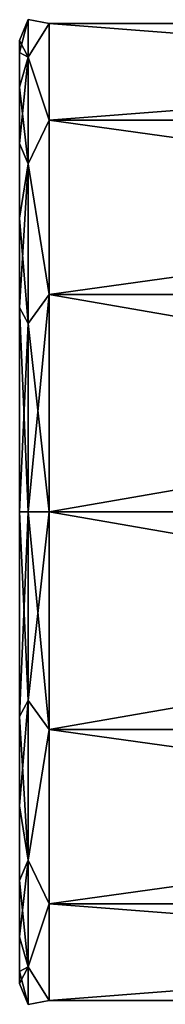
# Model space of a CAD drawing. Header units: millimetres. Extents: x -125 to 171, y -35 to 1363.
# Tile 57 of 256: x -42.7 to -40.23, y 61.65 to 78.35. Entities that reach past the tile are written whole.
import ezdxf

# ---------------------------------------------------------------- set-up
doc = ezdxf.new("R2010")
doc.units = ezdxf.units.MM
doc.header["$LTSCALE"] = 65.185185
for name, color, linetype in [('1321', 7, 'CONTINUOUS'), ('1323', 7, 'CONTINUOUS'), ('1324', 7, 'CONTINUOUS'), ('1330', 7, 'CONTINUOUS'), ('1331', 7, 'CONTINUOUS')]:
    doc.layers.add(name, color=color, linetype=linetype)

msp = doc.modelspace()

# ---------------------------------------------------------------- linework, layer by layer
at = {"layer": '1321', "linetype": 'CONTINUOUS'}
for points in [[(-20.9, 78.287, -1.891), (-20.9, 76.646, -5.3), (-42.2, 78.287, -1.891), (-20.9, 78.287, -1.891)], [(-42.2, 78.287, -1.891), (-20.9, 76.646, -5.3), (-42.2, 76.646, -5.3), (-42.2, 78.287, -1.891)], [(-20.9, 78.287, 1.891), (-20.9, 78.287, -1.891), (-42.2, 78.287, 1.891), (-20.9, 78.287, 1.891)], [(-42.2, 78.287, 1.891), (-20.9, 78.287, -1.891), (-42.2, 78.287, -1.891), (-42.2, 78.287, 1.891)], [(-20.9, 76.646, 5.3), (-20.9, 78.287, 1.891), (-42.2, 76.646, 5.3), (-20.9, 76.646, 5.3)], [(-42.2, 76.646, 5.3), (-20.9, 78.287, 1.891), (-42.2, 78.287, 1.891), (-42.2, 76.646, 5.3)], [(-20.9, 76.646, -5.3), (-20.9, 73.688, -7.658), (-42.2, 76.646, -5.3), (-20.9, 76.646, -5.3)], [(-42.2, 76.646, -5.3), (-20.9, 73.688, -7.658), (-42.2, 73.688, -7.658), (-42.2, 76.646, -5.3)], [(-20.9, 73.688, 7.658), (-20.9, 76.646, 5.3), (-42.2, 73.688, 7.658), (-20.9, 73.688, 7.658)], [(-42.2, 73.688, 7.658), (-20.9, 76.646, 5.3), (-42.2, 76.646, 5.3), (-42.2, 73.688, 7.658)], [(-20.9, 70, -8.5), (-42.2, 70, -8.5), (-42.2, 73.688, -7.658), (-20.9, 70, -8.5)], [(-20.9, 73.688, -7.658), (-20.9, 70, -8.5), (-42.2, 73.688, -7.658), (-20.9, 73.688, -7.658)], [(-20.9, 70, 8.5), (-20.9, 73.688, 7.658), (-42.2, 70, 8.5), (-20.9, 70, 8.5)], [(-42.2, 70, 8.5), (-20.9, 73.688, 7.658), (-42.2, 73.688, 7.658), (-42.2, 70, 8.5)]]:
    msp.add_3dface(points, dxfattribs=at)
at = {"layer": '1323', "linetype": 'CONTINUOUS'}
for points in [[(-42.7, 78, 0), (-42.7, 77.799, -1.781), (-42.7, 77.799, 1.781), (-42.7, 78, 0)], [(-42.7, 77.799, -1.781), (-42.7, 77.207, -3.472), (-42.7, 77.799, 1.781), (-42.7, 77.799, -1.781)], [(-42.7, 77.799, 1.781), (-42.7, 77.207, -3.472), (-42.7, 77.207, 3.472), (-42.7, 77.799, 1.781)], [(-42.7, 77.207, -3.472), (-42.7, 76.254, -4.989), (-42.7, 77.207, 3.472), (-42.7, 77.207, -3.472)], [(-42.7, 77.207, 3.472), (-42.7, 76.254, -4.989), (-42.7, 76.254, 4.989), (-42.7, 77.207, 3.472)], [(-42.7, 76.254, -4.989), (-42.7, 74.986, -6.256), (-42.7, 76.254, 4.989), (-42.7, 76.254, -4.989)], [(-42.7, 76.254, 4.989), (-42.7, 74.986, -6.256), (-42.7, 74.986, 6.256), (-42.7, 76.254, 4.989)], [(-42.7, 74.986, -6.256), (-42.7, 73.468, -7.209), (-42.7, 74.986, 6.256), (-42.7, 74.986, -6.256)], [(-42.7, 74.986, 6.256), (-42.7, 73.468, -7.209), (-42.7, 73.468, 7.209), (-42.7, 74.986, 6.256)], [(-42.7, 70, -8), (-42.7, 70, 8), (-42.7, 73.468, 7.209), (-42.7, 70, -8)], [(-42.7, 73.468, -7.209), (-42.7, 70, -8), (-42.7, 73.468, 7.209), (-42.7, 73.468, -7.209)], [(-42.7, 66.532, 7.209), (-42.7, 70, 8), (-42.7, 66.532, -7.209), (-42.7, 66.532, 7.209)], [(-42.7, 66.532, -7.209), (-42.7, 70, 8), (-42.7, 70, -8), (-42.7, 66.532, -7.209)], [(-42.7, 65.014, 6.256), (-42.7, 66.532, 7.209), (-42.7, 65.014, -6.256), (-42.7, 65.014, 6.256)], [(-42.7, 65.014, -6.256), (-42.7, 66.532, 7.209), (-42.7, 66.532, -7.209), (-42.7, 65.014, -6.256)], [(-42.7, 63.746, 4.989), (-42.7, 65.014, 6.256), (-42.7, 63.746, -4.989), (-42.7, 63.746, 4.989)], [(-42.7, 63.746, -4.989), (-42.7, 65.014, 6.256), (-42.7, 65.014, -6.256), (-42.7, 63.746, -4.989)], [(-42.7, 62.793, 3.472), (-42.7, 63.746, 4.989), (-42.7, 62.793, -3.472), (-42.7, 62.793, 3.472)], [(-42.7, 62.793, -3.472), (-42.7, 63.746, 4.989), (-42.7, 63.746, -4.989), (-42.7, 62.793, -3.472)], [(-42.7, 62.201, 1.781), (-42.7, 62.793, 3.472), (-42.7, 62.201, -1.781), (-42.7, 62.201, 1.781)], [(-42.7, 62.201, -1.781), (-42.7, 62.793, 3.472), (-42.7, 62.793, -3.472), (-42.7, 62.201, -1.781)], [(-42.7, 62, 0), (-42.7, 62.201, 1.781), (-42.7, 62.201, -1.781), (-42.7, 62, 0)]]:
    msp.add_3dface(points, dxfattribs=at)
at = {"layer": '1324', "linetype": 'CONTINUOUS'}
for points in [[(-42.2, 70, -8.5), (-20.9, 70, -8.5), (-20.9, 66.312, -7.658), (-42.2, 70, -8.5)], [(-42.2, 70, -8.5), (-20.9, 66.312, -7.658), (-42.2, 66.312, -7.658), (-42.2, 70, -8.5)], [(-20.9, 70, 8.5), (-42.2, 70, 8.5), (-42.2, 66.312, 7.658), (-20.9, 70, 8.5)], [(-20.9, 66.312, 7.658), (-20.9, 70, 8.5), (-42.2, 66.312, 7.658), (-20.9, 66.312, 7.658)], [(-20.9, 63.354, 5.3), (-20.9, 66.312, 7.658), (-42.2, 63.354, 5.3), (-20.9, 63.354, 5.3)], [(-42.2, 63.354, 5.3), (-20.9, 66.312, 7.658), (-42.2, 66.312, 7.658), (-42.2, 63.354, 5.3)], [(-20.9, 66.312, -7.658), (-20.9, 63.354, -5.3), (-42.2, 66.312, -7.658), (-20.9, 66.312, -7.658)], [(-42.2, 66.312, -7.658), (-20.9, 63.354, -5.3), (-42.2, 63.354, -5.3), (-42.2, 66.312, -7.658)], [(-20.9, 61.713, 1.891), (-20.9, 63.354, 5.3), (-42.2, 61.713, 1.891), (-20.9, 61.713, 1.891)], [(-42.2, 61.713, 1.891), (-20.9, 63.354, 5.3), (-42.2, 63.354, 5.3), (-42.2, 61.713, 1.891)], [(-20.9, 63.354, -5.3), (-20.9, 61.713, -1.891), (-42.2, 63.354, -5.3), (-20.9, 63.354, -5.3)], [(-42.2, 63.354, -5.3), (-20.9, 61.713, -1.891), (-42.2, 61.713, -1.891), (-42.2, 63.354, -5.3)], [(-20.9, 61.713, -1.891), (-20.9, 61.713, 1.891), (-42.2, 61.713, -1.891), (-20.9, 61.713, -1.891)], [(-42.2, 61.713, -1.891), (-20.9, 61.713, 1.891), (-42.2, 61.713, 1.891), (-42.2, 61.713, -1.891)]]:
    msp.add_3dface(points, dxfattribs=at)
at = {"layer": '1330', "linetype": 'CONTINUOUS'}
for points in [[(-42.7, 78, 0), (-42.7, 77.799, 1.781), (-42.554, 78.354), (-42.7, 78, 0)], [(-42.7, 78, 0), (-42.554, 78.354), (-42.554, 77.718, -3.197), (-42.7, 78, 0)], [(-42.7, 77.799, 1.781), (-42.554, 77.718, 3.197), (-42.554, 78.354), (-42.7, 77.799, 1.781)], [(-42.2, 78.287, 1.891), (-42.2, 78.287, -1.891), (-42.554, 78.354), (-42.2, 78.287, 1.891)], [(-42.554, 77.718, 3.197), (-42.2, 78.287, 1.891), (-42.554, 78.354), (-42.554, 77.718, 3.197)], [(-42.554, 78.354), (-42.2, 78.287, -1.891), (-42.554, 77.718, -3.197), (-42.554, 78.354)], [(-42.2, 76.646, 5.3), (-42.2, 78.287, 1.891), (-42.554, 77.718, 3.197), (-42.2, 76.646, 5.3)], [(-42.2, 78.287, -1.891), (-42.2, 76.646, -5.3), (-42.554, 77.718, -3.197), (-42.2, 78.287, -1.891)], [(-42.7, 77.799, -1.781), (-42.7, 78, 0), (-42.554, 77.718, -3.197), (-42.7, 77.799, -1.781)], [(-42.7, 77.207, -3.472), (-42.7, 77.799, -1.781), (-42.554, 77.718, -3.197), (-42.7, 77.207, -3.472)], [(-42.7, 77.799, 1.781), (-42.7, 77.207, 3.472), (-42.554, 77.718, 3.197), (-42.7, 77.799, 1.781)], [(-42.7, 77.207, -3.472), (-42.554, 77.718, -3.197), (-42.554, 75.907, -5.907), (-42.7, 77.207, -3.472)], [(-42.7, 77.207, 3.472), (-42.7, 76.254, 4.989), (-42.554, 77.718, 3.197), (-42.7, 77.207, 3.472)], [(-42.7, 76.254, 4.989), (-42.554, 75.907, 5.907), (-42.554, 77.718, 3.197), (-42.7, 76.254, 4.989)], [(-42.554, 75.907, 5.907), (-42.2, 76.646, 5.3), (-42.554, 77.718, 3.197), (-42.554, 75.907, 5.907)], [(-42.554, 77.718, -3.197), (-42.2, 76.646, -5.3), (-42.554, 75.907, -5.907), (-42.554, 77.718, -3.197)], [(-42.7, 76.254, -4.989), (-42.7, 77.207, -3.472), (-42.554, 75.907, -5.907), (-42.7, 76.254, -4.989)], [(-42.2, 73.688, 7.658), (-42.2, 76.646, 5.3), (-42.554, 75.907, 5.907), (-42.2, 73.688, 7.658)], [(-42.2, 76.646, -5.3), (-42.2, 73.688, -7.658), (-42.554, 75.907, -5.907), (-42.2, 76.646, -5.3)], [(-42.7, 74.986, -6.256), (-42.7, 76.254, -4.989), (-42.554, 75.907, -5.907), (-42.7, 74.986, -6.256)], [(-42.7, 76.254, 4.989), (-42.7, 74.986, 6.256), (-42.554, 75.907, 5.907), (-42.7, 76.254, 4.989)], [(-42.7, 74.986, -6.256), (-42.554, 75.907, -5.907), (-42.554, 73.197, -7.718), (-42.7, 74.986, -6.256)], [(-42.7, 74.986, 6.256), (-42.7, 73.468, 7.209), (-42.554, 75.907, 5.907), (-42.7, 74.986, 6.256)], [(-42.7, 73.468, 7.209), (-42.554, 73.197, 7.718), (-42.554, 75.907, 5.907), (-42.7, 73.468, 7.209)], [(-42.554, 73.197, 7.718), (-42.2, 73.688, 7.658), (-42.554, 75.907, 5.907), (-42.554, 73.197, 7.718)], [(-42.554, 75.907, -5.907), (-42.2, 73.688, -7.658), (-42.554, 73.197, -7.718), (-42.554, 75.907, -5.907)], [(-42.7, 73.468, -7.209), (-42.7, 74.986, -6.256), (-42.554, 73.197, -7.718), (-42.7, 73.468, -7.209)], [(-42.2, 73.688, -7.658), (-42.2, 70, -8.5), (-42.554, 73.197, -7.718), (-42.2, 73.688, -7.658)], [(-42.2, 70, 8.5), (-42.2, 73.688, 7.658), (-42.554, 70, 8.354), (-42.2, 70, 8.5)], [(-42.554, 70, 8.354), (-42.2, 73.688, 7.658), (-42.554, 73.197, 7.718), (-42.554, 70, 8.354)], [(-42.7, 73.468, 7.209), (-42.7, 70, 8), (-42.554, 73.197, 7.718), (-42.7, 73.468, 7.209)], [(-42.7, 70, -8), (-42.7, 73.468, -7.209), (-42.554, 70, -8.354), (-42.7, 70, -8)], [(-42.7, 73.468, -7.209), (-42.554, 73.197, -7.718), (-42.554, 70, -8.354), (-42.7, 73.468, -7.209)], [(-42.7, 70, 8), (-42.554, 70, 8.354), (-42.554, 73.197, 7.718), (-42.7, 70, 8)], [(-42.554, 73.197, -7.718), (-42.2, 70, -8.5), (-42.554, 70, -8.354), (-42.554, 73.197, -7.718)]]:
    msp.add_3dface(points, dxfattribs=at)
at = {"layer": '1331', "linetype": 'CONTINUOUS'}
for points in [[(-42.7, 70, 8), (-42.7, 66.532, 7.209), (-42.554, 70, 8.354), (-42.7, 70, 8)], [(-42.554, 70, 8.354), (-42.7, 66.532, 7.209), (-42.554, 66.803, 7.718), (-42.554, 70, 8.354)], [(-42.7, 66.532, -7.209), (-42.7, 70, -8), (-42.554, 66.803, -7.718), (-42.7, 66.532, -7.209)], [(-42.7, 70, -8), (-42.554, 70, -8.354), (-42.554, 66.803, -7.718), (-42.7, 70, -8)], [(-42.2, 70, -8.5), (-42.2, 66.312, -7.658), (-42.554, 70, -8.354), (-42.2, 70, -8.5)], [(-42.2, 66.312, 7.658), (-42.2, 70, 8.5), (-42.554, 66.803, 7.718), (-42.2, 66.312, 7.658)], [(-42.2, 70, 8.5), (-42.554, 70, 8.354), (-42.554, 66.803, 7.718), (-42.2, 70, 8.5)], [(-42.554, 70, -8.354), (-42.2, 66.312, -7.658), (-42.554, 66.803, -7.718), (-42.554, 70, -8.354)], [(-42.7, 66.532, 7.209), (-42.7, 65.014, 6.256), (-42.554, 66.803, 7.718), (-42.7, 66.532, 7.209)], [(-42.7, 65.014, 6.256), (-42.554, 64.093, 5.907), (-42.554, 66.803, 7.718), (-42.7, 65.014, 6.256)], [(-42.7, 66.532, -7.209), (-42.554, 66.803, -7.718), (-42.554, 64.093, -5.907), (-42.7, 66.532, -7.209)], [(-42.554, 66.803, -7.718), (-42.2, 66.312, -7.658), (-42.554, 64.093, -5.907), (-42.554, 66.803, -7.718)], [(-42.554, 64.093, 5.907), (-42.2, 66.312, 7.658), (-42.554, 66.803, 7.718), (-42.554, 64.093, 5.907)], [(-42.7, 65.014, -6.256), (-42.7, 66.532, -7.209), (-42.554, 64.093, -5.907), (-42.7, 65.014, -6.256)], [(-42.2, 66.312, -7.658), (-42.2, 63.354, -5.3), (-42.554, 64.093, -5.907), (-42.2, 66.312, -7.658)], [(-42.2, 63.354, 5.3), (-42.2, 66.312, 7.658), (-42.554, 64.093, 5.907), (-42.2, 63.354, 5.3)], [(-42.7, 65.014, 6.256), (-42.7, 63.746, 4.989), (-42.554, 64.093, 5.907), (-42.7, 65.014, 6.256)], [(-42.7, 63.746, -4.989), (-42.7, 65.014, -6.256), (-42.554, 64.093, -5.907), (-42.7, 63.746, -4.989)], [(-42.7, 63.746, 4.989), (-42.7, 62.793, 3.472), (-42.554, 64.093, 5.907), (-42.7, 63.746, 4.989)], [(-42.7, 62.793, 3.472), (-42.554, 62.282, 3.197), (-42.554, 64.093, 5.907), (-42.7, 62.793, 3.472)], [(-42.7, 63.746, -4.989), (-42.554, 64.093, -5.907), (-42.554, 62.282, -3.197), (-42.7, 63.746, -4.989)], [(-42.554, 64.093, -5.907), (-42.2, 63.354, -5.3), (-42.554, 62.282, -3.197), (-42.554, 64.093, -5.907)], [(-42.554, 62.282, 3.197), (-42.2, 63.354, 5.3), (-42.554, 64.093, 5.907), (-42.554, 62.282, 3.197)], [(-42.7, 62.793, -3.472), (-42.7, 63.746, -4.989), (-42.554, 62.282, -3.197), (-42.7, 62.793, -3.472)], [(-42.2, 63.354, -5.3), (-42.2, 61.713, -1.891), (-42.554, 62.282, -3.197), (-42.2, 63.354, -5.3)], [(-42.2, 61.713, 1.891), (-42.2, 63.354, 5.3), (-42.554, 62.282, 3.197), (-42.2, 61.713, 1.891)], [(-42.7, 62.793, 3.472), (-42.7, 62.201, 1.781), (-42.554, 62.282, 3.197), (-42.7, 62.793, 3.472)], [(-42.7, 62.201, -1.781), (-42.7, 62.793, -3.472), (-42.554, 62.282, -3.197), (-42.7, 62.201, -1.781)], [(-42.7, 62.201, 1.781), (-42.7, 62, 0), (-42.554, 62.282, 3.197), (-42.7, 62.201, 1.781)], [(-42.7, 62, 0), (-42.554, 61.646), (-42.554, 62.282, 3.197), (-42.7, 62, 0)], [(-42.7, 62.201, -1.781), (-42.554, 62.282, -3.197), (-42.554, 61.646), (-42.7, 62.201, -1.781)], [(-42.7, 62, 0), (-42.7, 62.201, -1.781), (-42.554, 61.646), (-42.7, 62, 0)], [(-42.554, 62.282, -3.197), (-42.2, 61.713, -1.891), (-42.554, 61.646), (-42.554, 62.282, -3.197)], [(-42.554, 61.646), (-42.2, 61.713, 1.891), (-42.554, 62.282, 3.197), (-42.554, 61.646)], [(-42.2, 61.713, -1.891), (-42.2, 61.713, 1.891), (-42.554, 61.646), (-42.2, 61.713, -1.891)]]:
    msp.add_3dface(points, dxfattribs=at)

doc.saveas('drawing.dxf')
